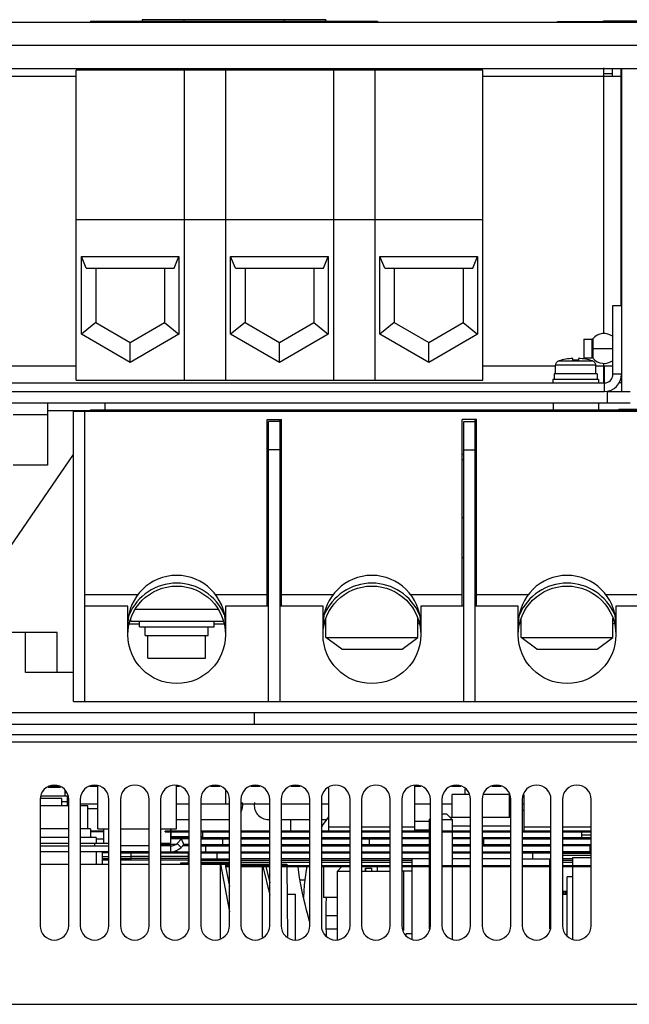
# Model space of a CAD drawing. Header units: millimetres. Extents: x 0 to 2100, y 0 to 1500.
# Tile 6 of 45: x 701 to 807, y 177 to 349. Entities that reach past the tile are written whole.
import ezdxf

# ---------------------------------------------------------------- set-up
doc = ezdxf.new("R2010")
doc.units = ezdxf.units.MM
doc.header["$LTSCALE"] = 115.5
doc.layers.get('0').update_dxf_attribs({"linetype": 'CONTINUOUS'})
for name, color, linetype in [('002_AXIS', 7, 'CONTINUOUS'), ('00_COMPONENTS', 7, 'CONTINUOUS'), ('06_SURFS', 7, 'CONTINUOUS')]:
    doc.layers.add(name, color=color, linetype=linetype)

msp = doc.modelspace()

# ---------------------------------------------------------------- linework, layer by layer
at = {"color": 7, "linetype": 'CONTINUOUS'}
for p, q in [((722.37, 348.56), (722.37, 348.29)), ((754.37, 348.56), (722.37, 348.56)), ((754.37, 348.56), (754.37, 348.29)), ((802.72, 348.26), (802.72, 348.36)), ((802.72, 348.36), (815.22, 348.36)), ((804.59, 348.26), (804.59, 348.36)), ((805.84, 348.26), (805.84, 348.36)), ((713.37, 348.29), (713.37, 348.06)), ((713.37, 348.29), (763.37, 348.29)), ((763.37, 348.29), (763.37, 348.06)), ((794.72, 348.06), (794.72, 348.26)), ((794.72, 348.26), (822.72, 348.26)), ((802.77, 338.66), (802.77, 340.16)), ((804.27, 338.66), (804.27, 340.06)), ((805.77, 298.76), (805.77, 340.06)), ((805.87, 340.06), (805.87, 283.76)), ((710.87, 285.76), (710.87, 339.76)), ((781.67, 339.76), (710.87, 339.76)), ((729.67, 339.76), (729.67, 285.76)), ((736.87, 339.76), (736.87, 285.76)), ((755.67, 339.76), (755.67, 285.76)), ((762.87, 339.76), (762.87, 285.76)), ((781.67, 285.76), (781.67, 339.76)), ((802.77, 339.16), (804.27, 339.16)), ((805.77, 338.66), (802.77, 338.66)), ((710.87, 313.76), (781.67, 313.76)), ((711.77, 293.74), (711.77, 307.26)), ((712.6, 305.26), (711.77, 307.26)), ((711.77, 307.26), (728.77, 307.26)), ((727.93, 305.26), (728.77, 307.26)), ((728.77, 307.26), (728.77, 293.74)), ((737.77, 293.74), (737.77, 307.26)), ((738.6, 305.26), (737.77, 307.26)), ((737.77, 307.26), (754.77, 307.26)), ((753.93, 305.26), (754.77, 307.26)), ((754.77, 307.26), (754.77, 293.74)), ((763.77, 293.74), (763.77, 307.26)), ((764.6, 305.26), (763.77, 307.26)), ((763.77, 307.26), (780.77, 307.26)), ((779.93, 305.26), (780.77, 307.26)), ((780.77, 307.26), (780.77, 293.74)), ((712.6, 305.26), (727.93, 305.26)), ((714.27, 305.26), (714.27, 295.76)), ((726.27, 305.26), (726.27, 295.76)), ((738.6, 305.26), (753.93, 305.26)), ((740.27, 305.26), (740.27, 295.76)), ((752.27, 305.26), (752.27, 295.76)), ((764.6, 305.26), (779.93, 305.26)), ((766.27, 305.26), (766.27, 295.76)), ((778.27, 305.26), (778.27, 295.76)), ((804.37, 286.76), (804.37, 298.76)), ((804.37, 298.76), (805.87, 298.76)), ((714.27, 295.76), (711.77, 293.74)), ((714.27, 295.76), (720.27, 292.3)), ((720.27, 292.3), (726.27, 295.76)), ((726.27, 295.76), (728.77, 293.74)), ((740.27, 295.76), (737.77, 293.74)), ((740.27, 295.76), (746.27, 292.3)), ((746.27, 292.3), (752.27, 295.76)), ((752.27, 295.76), (754.77, 293.74)), ((766.27, 295.76), (763.77, 293.74)), ((766.27, 295.76), (772.27, 292.3)), ((772.27, 292.3), (778.27, 295.76)), ((778.27, 295.76), (780.77, 293.74)), ((720.27, 288.83), (711.77, 293.74)), ((728.77, 293.74), (720.27, 288.83)), ((746.27, 288.83), (737.77, 293.74)), ((754.77, 293.74), (746.27, 288.83)), ((772.27, 288.83), (763.77, 293.74)), ((780.77, 293.74), (772.27, 288.83)), ((720.27, 288.83), (720.27, 292.3)), ((746.27, 288.83), (746.27, 292.3)), ((772.27, 288.83), (772.27, 292.3)), ((799.28, 292.87), (799.28, 289.64)), ((799.28, 292.87), (800.68, 292.87)), ((800.84, 292.95), (800.68, 292.87)), ((794.37, 286.86), (794.37, 288.36)), ((794.42, 288.36), (794.37, 288.36)), ((794.42, 288.43), (794.42, 288.36)), ((797.37, 289.23), (797.37, 289.53)), ((798.36, 289.53), (798.36, 289.23)), ((799.28, 289.64), (800.68, 289.64)), ((800.84, 289.57), (800.68, 289.64)), ((801.31, 288.43), (801.31, 288.36)), ((801.37, 288.36), (801.31, 288.36)), ((801.37, 286.86), (801.37, 288.36)), ((794.12, 286.86), (794.12, 285.86)), ((801.61, 286.86), (794.12, 286.86)), ((801.61, 286.86), (801.61, 285.86)), ((802.77, 285.26), (802.77, 288.26)), ((802.77, 288.26), (804.37, 288.26)), ((671.87, 285.26), (802.87, 285.26)), ((710.87, 285.76), (781.67, 285.76)), ((793.87, 285.86), (793.87, 285.26)), ((801.87, 285.86), (793.87, 285.86)), ((801.87, 285.86), (801.87, 285.26)), ((805.87, 285.26), (805.38, 285.26)), ((671.87, 283.76), (802.87, 283.76)), ((805.87, 283.76), (807.37, 283.76)), ((705.87, 280.46), (705.87, 270.9)), ((705.87, 280.46), (713.37, 280.46)), ((710.37, 229.76), (710.37, 280.46)), ((710.37, 280.36), (916.37, 280.36)), ((712.37, 229.76), (712.37, 280.46)), ((713.37, 280.56), (713.37, 280.36)), ((713.37, 280.56), (913.37, 280.56)), ((714.37, 280.56), (714.37, 280.36)), ((715.37, 280.36), (715.37, 280.56)), ((805.37, 280.56), (805.37, 280.66)), ((805.37, 280.66), (816.62, 280.66)), ((807.05, 280.56), (807.05, 280.66)), ((744.12, 246.36), (744.12, 278.86)), ((744.12, 278.86), (746.62, 278.86)), ((744.37, 229.76), (744.37, 278.51)), ((746.37, 278.51), (744.37, 278.51)), ((746.37, 229.76), (746.37, 278.86)), ((746.62, 246.36), (746.62, 278.86)), ((778.12, 246.36), (778.12, 278.86)), ((780.62, 278.86), (778.12, 278.86)), ((778.37, 229.76), (778.37, 278.51)), ((778.37, 278.51), (780.37, 278.51)), ((780.37, 229.76), (780.37, 278.86)), ((780.62, 246.36), (780.62, 278.86)), ((744.12, 272.86), (744.37, 272.86)), ((746.37, 273.58), (744.37, 273.58)), ((778.12, 272.86), (778.37, 272.86)), ((778.37, 273.58), (780.37, 273.58)), ((684.43, 234.86), (710.37, 272.76)), ((744.37, 271.86), (744.12, 271.86)), ((778.37, 271.86), (778.12, 271.86)), ((705.87, 270.9), (699.87, 270.9)), ((744.12, 261.76), (744.37, 261.76)), ((778.37, 261.76), (778.12, 261.76)), ((744.37, 254.76), (744.12, 254.76)), ((778.37, 254.76), (778.12, 254.76)), ((712.37, 248.36), (721.6, 248.36)), ((735.13, 248.36), (744.12, 248.36)), ((746.62, 248.36), (755.6, 248.36)), ((769.13, 248.36), (778.12, 248.36)), ((780.62, 248.36), (789.6, 248.36)), ((803.13, 248.36), (812.12, 248.36)), ((719.87, 246.36), (712.37, 246.36)), ((719.87, 241.36), (719.87, 246.36)), ((735.64, 245.76), (721.09, 245.76)), ((736.87, 246.36), (736.87, 241.36)), ((744.37, 246.36), (736.87, 246.36)), ((753.87, 246.36), (746.37, 246.36)), ((753.87, 241.36), (753.87, 246.36)), ((770.87, 246.36), (770.87, 241.36)), ((778.37, 246.36), (770.87, 246.36)), ((787.87, 246.36), (780.37, 246.36)), ((787.87, 241.36), (787.87, 246.36)), ((804.87, 246.36), (804.87, 241.36)), ((812.37, 246.36), (804.87, 246.36)), ((721.87, 242.76), (721.87, 243.76)), ((734.87, 242.76), (734.87, 243.76)), ((754.37, 240.87), (754.37, 244.2)), ((770.37, 240.87), (770.37, 244.2)), ((788.37, 240.87), (788.37, 244.2)), ((804.37, 240.87), (804.37, 244.2)), ((720.2, 243.26), (721.87, 243.26)), ((721.87, 242.76), (734.87, 242.76)), ((722.87, 241.26), (722.87, 242.76)), ((733.87, 241.26), (733.87, 242.76)), ((734.87, 243.26), (736.53, 243.26)), ((754.37, 243.26), (754.2, 243.26)), ((770.53, 243.26), (770.37, 243.26)), ((788.37, 243.26), (788.2, 243.26)), ((804.53, 243.26), (804.37, 243.26)), ((707.57, 241.76), (693.17, 241.76)), ((702.05, 234.76), (702.05, 241.76)), ((707.57, 234.76), (707.57, 241.76)), ((722.87, 241.26), (733.87, 241.26)), ((757.12, 238.87), (754.37, 240.87)), ((754.37, 240.87), (770.37, 240.87)), ((767.62, 238.87), (770.37, 240.87)), ((791.12, 238.87), (788.37, 240.87)), ((788.37, 240.87), (804.37, 240.87)), ((801.62, 238.87), (804.37, 240.87)), ((757.12, 238.87), (767.62, 238.87)), ((791.12, 238.87), (801.62, 238.87)), ((710.37, 234.76), (702.05, 234.76)), ((710.37, 229.76), (916.37, 229.76)), ((935.37, 227.76), (691.37, 227.76)), ((708.13, 214.76), (706, 214.76)), ((707.87, 214.91), (706.26, 214.91)), ((714.62, 214.91), (713.26, 214.91)), ((714.62, 207.56), (714.62, 215.05)), ((728.32, 207.56), (728.32, 215.12)), ((728.87, 214.91), (728.32, 214.91)), ((735.87, 214.91), (734.26, 214.91)), ((742.87, 214.91), (741.26, 214.91)), ((749.87, 214.91), (748.26, 214.91)), ((770.87, 214.91), (769.87, 214.91)), ((777.87, 214.91), (776.26, 214.91)), ((784.87, 214.91), (783.26, 214.91)), ((709.35, 213.26), (704.78, 213.26)), ((708.37, 211.56), (708.37, 212.8)), ((708.87, 214.33), (708.87, 213.26)), ((708.87, 213.82), (709.13, 213.85)), ((708.91, 213.88), (709.05, 213.91)), ((709.05, 213.91), (709.11, 213.91)), ((709.37, 211.56), (709.37, 213.21)), ((776.37, 209.52), (776.37, 213.52)), ((786.37, 209.52), (786.37, 213.52)), ((712.87, 207.56), (712.87, 211.56)), ((779.57, 209.52), (776.01, 209.52)), ((786.57, 209.52), (781.57, 209.52)), ((746.57, 209.16), (748.27, 209.16)), ((748.27, 207.16), (748.27, 209.16)), ((772.57, 208.8), (769.87, 208.8)), ((779.57, 208.02), (776.37, 208.02)), ((786.57, 208.02), (781.57, 208.02)), ((709.57, 207.56), (704.57, 207.56)), ((709.57, 206.06), (704.57, 206.06)), ((713.37, 207.56), (711.57, 207.56)), ((714.37, 206.06), (711.57, 206.06)), ((713.37, 207.56), (713.37, 206.06)), ((715.62, 207.16), (713.37, 207.16)), ((715.62, 207.02), (713.37, 207.02)), ((714.37, 206.06), (714.37, 205.06)), ((714.62, 207.56), (716.57, 207.56)), ((715.62, 207.56), (715.62, 205.06)), ((718.57, 207.56), (723.57, 207.56)), ((725.57, 207.56), (728.32, 207.56)), ((726.37, 207.02), (726.37, 207.16)), ((730.57, 207.16), (726.37, 207.16)), ((726.37, 207.02), (730.57, 207.02)), ((727.32, 207.56), (727.32, 207.16)), ((727.32, 207.02), (727.32, 205.06)), ((727.32, 206.02), (730.57, 206.02)), ((727.37, 207.56), (727.37, 207.16)), ((727.37, 207.02), (727.37, 206.02)), ((730.57, 206.16), (727.37, 206.16)), ((737.57, 207.16), (732.57, 207.16)), ((732.57, 207.02), (737.57, 207.02)), ((732.87, 206.16), (732.57, 206.16)), ((732.57, 206.02), (737.57, 206.02)), ((732.87, 207.02), (732.87, 206.02)), ((744.57, 207.16), (739.57, 207.16)), ((739.57, 207.02), (744.57, 207.02)), ((739.57, 206.02), (744.57, 206.02)), ((751.57, 207.16), (746.57, 207.16)), ((746.57, 207.02), (751.57, 207.02)), ((746.57, 206.02), (751.57, 206.02)), ((758.57, 207.16), (753.57, 207.16)), ((753.57, 207.02), (758.57, 207.02)), ((753.57, 206.02), (758.57, 206.02)), ((765.57, 207.16), (760.57, 207.16)), ((760.57, 207.02), (765.57, 207.02)), ((760.57, 206.02), (765.57, 206.02)), ((772.57, 207.16), (767.57, 207.16)), ((767.57, 207.02), (772.57, 207.02)), ((767.57, 206.02), (772.37, 206.02)), ((772.57, 207.3), (769.87, 207.3)), ((779.57, 207.16), (774.57, 207.16)), ((774.57, 207.02), (779.57, 207.02)), ((776.37, 206.02), (779.57, 206.02)), ((786.57, 207.16), (781.57, 207.16)), ((781.57, 207.02), (786.57, 207.02)), ((781.57, 206.02), (786.57, 206.02)), ((793.57, 207.16), (788.57, 207.16)), ((788.57, 207.02), (793.57, 207.02)), ((788.57, 206.02), (793.57, 206.02)), ((800.57, 207.16), (795.57, 207.16)), ((795.57, 207.02), (800.57, 207.02)), ((795.57, 206.02), (800.57, 206.02)), ((798.87, 207.02), (798.87, 206.02)), ((704.62, 205.06), (709.57, 205.06)), ((704.62, 204.56), (709.57, 204.56)), ((711.57, 205.06), (716.57, 205.06)), ((711.57, 204.56), (716.57, 204.56)), ((714.12, 204.56), (714.12, 205.06)), ((714.37, 205.79), (715.62, 205.79)), ((723.57, 204.56), (718.57, 204.56)), ((725.57, 205.06), (727.32, 205.06)), ((728.15, 204.79), (725.57, 204.79)), ((727.37, 204.56), (725.57, 204.56)), ((730.57, 205.79), (727.32, 205.79)), ((728.43, 205), (729.22, 205.79)), ((729.13, 204.29), (729.63, 204.79)), ((730.57, 204.56), (729.47, 204.56)), ((730.57, 204.79), (729.63, 204.79)), ((732.57, 205.79), (737.57, 205.79)), ((732.57, 204.79), (737.57, 204.79)), ((732.57, 204.56), (737.57, 204.56)), ((739.57, 205.79), (744.57, 205.79)), ((739.57, 204.79), (744.57, 204.79)), ((739.57, 204.56), (744.57, 204.56)), ((746.57, 205.79), (751.57, 205.79)), ((746.57, 204.79), (751.57, 204.79)), ((746.57, 204.56), (751.57, 204.56)), ((753.57, 205.79), (758.57, 205.79)), ((753.57, 204.79), (758.57, 204.79)), ((753.57, 204.56), (758.57, 204.56)), ((760.57, 205.79), (765.57, 205.79)), ((760.57, 204.79), (765.57, 204.79)), ((760.57, 204.56), (765.57, 204.56)), ((772.57, 205.79), (767.57, 205.79)), ((767.57, 204.79), (772.57, 204.79)), ((767.57, 204.56), (772.37, 204.56)), ((779.57, 205.79), (776.37, 205.79)), ((776.37, 204.79), (779.57, 204.79)), ((776.37, 204.56), (779.57, 204.56)), ((786.57, 205.79), (781.57, 205.79)), ((781.57, 204.79), (786.57, 204.79)), ((781.57, 204.56), (786.57, 204.56)), ((781.87, 204.79), (781.87, 205.79)), ((788.57, 205.79), (793.57, 205.79)), ((788.57, 204.79), (793.57, 204.79)), ((788.57, 204.56), (793.57, 204.56)), ((795.57, 205.79), (800.57, 205.79)), ((795.57, 204.79), (800.57, 204.79)), ((800.57, 204.56), (795.57, 204.56)), ((705.35, 203.56), (704.57, 203.56)), ((716.57, 203.56), (711.57, 203.56)), ((714.37, 203.56), (714.37, 201.36)), ((716.57, 203.33), (715.37, 203.33)), ((716.57, 202.66), (715.37, 202.66)), ((723.57, 203.56), (718.57, 203.56)), ((718.57, 203.33), (723.57, 203.33)), ((720.37, 202.66), (718.57, 202.66)), ((720.37, 203.26), (720.37, 202.1)), ((725.57, 203.56), (730.57, 203.56)), ((725.57, 203.33), (730.57, 203.33)), ((728.37, 203.79), (728.37, 203.56)), ((730.37, 203.33), (730.37, 202.33)), ((732.57, 203.56), (737.57, 203.56)), ((732.57, 203.33), (737.57, 203.33)), ((739.57, 203.56), (744.57, 203.56)), ((739.57, 203.33), (744.57, 203.33)), ((746.57, 203.56), (751.57, 203.56)), ((746.57, 203.33), (751.57, 203.33)), ((753.57, 203.56), (758.57, 203.56)), ((753.57, 203.33), (758.57, 203.33)), ((760.57, 203.56), (765.57, 203.56)), ((760.57, 203.33), (765.57, 203.33)), ((767.57, 203.56), (772.37, 203.56)), ((767.57, 203.33), (772.37, 203.33)), ((776.37, 203.56), (779.57, 203.56)), ((776.37, 203.33), (779.57, 203.33)), ((781.57, 203.56), (786.57, 203.56)), ((781.57, 203.33), (786.57, 203.33)), ((783.37, 203.33), (783.37, 203.56)), ((793.57, 203.56), (788.57, 203.56)), ((788.57, 203.33), (793.57, 203.33)), ((800.57, 203.56), (795.57, 203.56)), ((795.57, 203.33), (800.57, 203.33)), ((704.57, 201.36), (709.57, 201.36)), ((711.57, 201.36), (716.57, 201.36)), ((716.57, 202.33), (715.37, 202.33)), ((716.57, 202.1), (715.37, 202.1)), ((720.37, 202.33), (718.57, 202.33)), ((723.57, 202.1), (718.57, 202.1)), ((718.57, 201.36), (723.57, 201.36)), ((730.37, 202.1), (725.57, 202.1)), ((725.57, 201.36), (730.57, 201.36)), ((729.12, 201.36), (729.12, 201.61)), ((729.12, 201.61), (730.57, 201.61)), ((730.37, 202.33), (730.57, 202.33)), ((730.37, 202.04), (730.37, 201.61)), ((732.57, 202.33), (737.57, 202.33)), ((732.57, 201.36), (737.57, 201.36)), ((732.62, 201.36), (732.62, 201.61)), ((732.62, 201.61), (737.57, 201.61)), ((734.12, 201.36), (734.11, 201.61)), ((736.02, 200.95), (736.02, 201.36)), ((736.02, 201.36), (737.57, 193.08)), ((736.02, 188.5), (736.02, 200.95)), ((736.8, 201.36), (736.85, 201.1)), ((737.57, 201.1), (736.8, 201.1)), ((736.8, 200.95), (737.57, 200.95)), ((736.88, 200.95), (737.57, 197.51)), ((744.57, 202.33), (739.57, 202.33)), ((739.57, 201.36), (744.57, 201.36)), ((744.57, 201.1), (739.57, 201.1)), ((739.57, 200.95), (744.57, 200.95)), ((743.29, 201.1), (743.29, 201.36)), ((743.29, 201.36), (743.35, 201.1)), ((743.3, 198.06), (743.29, 200.95)), ((743.38, 200.95), (744.57, 195.96)), ((743.78, 201.36), (743.84, 201.1)), ((743.88, 200.95), (744.57, 198.14)), ((751.57, 202.33), (746.57, 202.33)), ((746.57, 201.36), (747.55, 201.36)), ((751.57, 201.1), (746.57, 201.1)), ((746.57, 200.95), (751.57, 200.95)), ((758.57, 202.33), (753.57, 202.33)), ((758.57, 201.1), (753.57, 201.1)), ((753.57, 200.95), (758.57, 200.95)), ((757.16, 200.95), (756.37, 200.16)), ((765.57, 202.33), (760.57, 202.33)), ((765.57, 201.1), (760.57, 201.1)), ((760.57, 200.95), (765.57, 200.95)), ((763.27, 200.95), (763.27, 200.16)), ((772.37, 202.33), (767.57, 202.33)), ((772.57, 201.1), (767.57, 201.1)), ((767.57, 200.95), (772.57, 200.95)), ((779.57, 201.1), (774.57, 201.1)), ((774.57, 200.95), (779.57, 200.95)), ((779.57, 202.33), (776.37, 202.33)), ((786.57, 202.33), (781.57, 202.33)), ((786.57, 201.1), (781.57, 201.1)), ((781.57, 200.95), (786.57, 200.95)), ((788.57, 202.33), (793.57, 202.33)), ((793.57, 201.1), (788.57, 201.1)), ((788.57, 200.95), (793.57, 200.95)), ((797.37, 202.33), (795.57, 202.33)), ((800.57, 201.1), (795.57, 201.1)), ((795.57, 200.95), (800.57, 200.95)), ((756.37, 188.2), (756.37, 200.16)), ((756.37, 200.16), (758.57, 200.16)), ((760.57, 200.16), (765.57, 200.16)), ((761.24, 200.16), (761.24, 200.66)), ((761.24, 200.66), (762.37, 200.66)), ((761.3, 200.16), (761.3, 200.66)), ((762.37, 200.16), (762.37, 200.66)), ((769.37, 200.16), (767.57, 200.16)), ((796.37, 188.93), (796.37, 199.16)), ((797.37, 199.16), (796.37, 199.16)), ((743.34, 188.68), (743.3, 198.06)), ((747.6, 196.16), (749.07, 196.16)), ((749.07, 188.2), (749.07, 196.16)), ((793.37, 196.66), (793.57, 196.66)), ((795.57, 196.66), (796.37, 196.66)), ((795.57, 196.16), (796.37, 196.16)), ((795.84, 196.16), (795.84, 196.66)), ((796.16, 196.16), (796.16, 196.66)), ((768.37, 188.93), (768.37, 189.26))]:
    msp.add_line(p, q, dxfattribs=at)
at = {"color": 9, "linetype": 'CONTINUOUS'}
for p, q in [((729.62, 348.56), (729.62, 348.29)), ((747.12, 348.56), (747.12, 348.29)), ((714.37, 348.29), (714.37, 348.06)), ((762.37, 348.29), (762.37, 348.06)), ((973.37, 344.06), (653.37, 344.06)), ((710.87, 338.66), (674.97, 338.66)), ((802.77, 338.66), (781.67, 338.66)), ((802.77, 293.8), (802.77, 338.66)), ((800.68, 292.87), (800.68, 289.64)), ((800.84, 292.95), (800.84, 289.57)), ((800.68, 291.26), (804.37, 291.26)), ((794.42, 288.43), (801.31, 288.43)), ((794.92, 289.1), (800.82, 289.1)), ((802.77, 288.26), (802.77, 288.72)), ((695.37, 288.26), (710.87, 288.26)), ((781.67, 288.26), (794.37, 288.26)), ((801.37, 288.26), (802.77, 288.26)), ((802.87, 283.76), (802.87, 288.26)), ((805.87, 286.76), (804.37, 286.76)), ((707.84, 214.92), (706.29, 214.92)), ((714.62, 214.92), (713.29, 214.92)), ((728.84, 214.92), (728.32, 214.92)), ((735.84, 214.92), (734.29, 214.92)), ((742.84, 214.92), (741.29, 214.92)), ((749.84, 214.92), (748.29, 214.92)), ((770.84, 214.92), (769.87, 214.92)), ((777.84, 214.92), (776.29, 214.92)), ((784.84, 214.92), (783.29, 214.92)), ((758.57, 207.82), (754.87, 207.82)), ((765.57, 207.82), (760.57, 207.82)), ((769.87, 207.82), (767.57, 207.82)), ((793.57, 207.82), (788.87, 207.82)), ((800.57, 207.82), (795.57, 207.82)), ((800.57, 206.43), (798.87, 206.43)), ((704.62, 204.56), (704.62, 205.06)), ((726.37, 204.79), (726.37, 205.06)), ((727.37, 203.56), (727.37, 204.56)), ((729.13, 204.29), (728.43, 205)), ((729.63, 204.79), (729.22, 205.79)), ((733.37, 204.56), (733.37, 203.56)), ((736.37, 205.79), (736.37, 204.79)), ((761.87, 205.79), (761.87, 204.79)), ((800.37, 203.33), (800.37, 204.56)), ((723.57, 202.74), (720.37, 202.74)), ((730.37, 202.74), (725.57, 202.74)), ((735.37, 203.33), (735.37, 202.33)), ((790.37, 203.33), (790.37, 202.33)), ((800.57, 203.27), (795.57, 203.27)), ((800.57, 202.92), (795.57, 202.92)), ((723.57, 202.39), (720.37, 202.39)), ((730.37, 202.39), (725.57, 202.39)), ((730.57, 202.04), (730.37, 202.04)), ((730.57, 201.69), (730.37, 201.69)), ((737.57, 202.04), (732.57, 202.04)), ((737.57, 201.69), (732.57, 201.69)), ((744.57, 202.04), (739.57, 202.04)), ((744.57, 201.69), (739.57, 201.69)), ((751.57, 202.04), (746.57, 202.04)), ((751.57, 201.69), (746.57, 201.69)), ((758.57, 202.04), (753.57, 202.04)), ((758.57, 201.69), (753.57, 201.69)), ((765.57, 202.04), (760.57, 202.04)), ((765.57, 201.69), (760.57, 201.69)), ((769.37, 202.04), (767.57, 202.04)), ((769.37, 201.69), (767.57, 201.69)), ((793.57, 202.04), (793.37, 202.04)), ((793.57, 201.69), (793.37, 201.69)), ((797.37, 202.04), (795.57, 202.04)), ((797.37, 201.69), (795.57, 201.69)), ((767.87, 200.16), (767.87, 189.84))]:
    msp.add_line(p, q, dxfattribs=at)
at = {"color": 3, "linetype": 'CONTINUOUS'}
for p, q in [((973.37, 348.06), (653.37, 348.06)), ((656.37, 340.06), (970.37, 340.06)), ((754.87, 207.16), (754.87, 214.68)), ((769.87, 207.16), (769.87, 215.12)), ((788.87, 207.16), (788.87, 213.48)), ((728.32, 209.16), (730.57, 209.16)), ((732.57, 209.16), (737.37, 209.16)), ((744.37, 209.16), (744.57, 209.16)), ((748.27, 209.16), (751.57, 209.16)), ((753.57, 209.16), (754.49, 209.16))]:
    msp.add_line(p, q, dxfattribs=at)
at = {"color": 6, "linetype": 'CONTINUOUS'}
for p, q in [((709.37, 212.26), (708.37, 212.26)), ((786.37, 209.6), (786.57, 209.63))]:
    msp.add_line(p, q, dxfattribs=at)
at = {"color": 7, "linetype": 'CONTINUOUS'}
for centre in [(728.37, 241.36), (762.37, 241.36), (796.37, 241.36)]:
    msp.add_circle(centre, 8.5, dxfattribs=at)
for centre, radius, start, end in [((802.82, 291.26), 2.6, 52.9386, 139.4547), ((797.87, 279.56), 9.98, 92.8424, 107.1916), ((797.87, 279.56), 9.68, 87.0696, 92.9304), ((797.87, 279.56), 9.98, 72.8084, 87.1576), ((802.82, 291.26), 2.6, 220.5453, 306.9613), ((802.87, 286.76), 3, 270, 360), ((802.87, 286.76), 1.5, 270, 360), ((728.37, 243.21), 8.5, 0.9953, 179.0047), ((762.37, 243.21), 8.5, 0.9953, 179.0047), ((796.37, 243.21), 8.5, 0.9953, 179.0047), ((728.37, 241.36), 9, 22.7828, 157.1862), ((762.37, 241.36), 9, 22.7828, 157.1862), ((796.37, 241.36), 9, 22.7828, 157.1862), ((707.73, 217.25), 3.58, 288.6069, 289.3445), ((711.25, 213.91), 2.2, 176.7155, 179.9983), ((727.37, 206.06), 1.5, 270, 315), ((727.37, 206.06), 2.5, 270, 315)]:
    msp.add_arc(centre, radius, start, end, dxfattribs=at)
at = {"color": 3, "linetype": 'CONTINUOUS'}
for centre, start, end in [((737.37, 211.66), 330.9514, 10.3588), ((744.37, 211.66), 169.6412, 270), ((737.37, 211.66), 270, 274.6024)]:
    msp.add_arc(centre, 2.5, start, end, dxfattribs=at)
at = {"color": 9, "linetype": 'CONTINUOUS'}
for centre, radius, start, end in [((771, 251.21), 44.07, 290.4219, 290.6912), ((791.47, 200.6), 10.5, 104.3898, 106.121)]:
    msp.add_arc(centre, radius, start, end, dxfattribs=at)
at = {"color": 7, "linetype": 'CONTINUOUS'}
for points in [[(794.42, 288.43), (794.42, 288.53), (794.44, 288.62), (794.48, 288.71)], [(794.48, 288.71), (794.52, 288.8), (794.58, 288.88), (794.65, 288.95)], [(794.65, 288.95), (794.73, 289.02), (794.82, 289.07), (794.92, 289.1)], [(800.82, 289.1), (800.91, 289.07), (801, 289.02), (801.08, 288.95)], [(801.08, 288.95), (801.15, 288.88), (801.21, 288.8), (801.25, 288.71)], [(801.25, 288.71), (801.29, 288.62), (801.31, 288.53), (801.31, 288.43)]]:
    msp.add_open_spline(points, degree=3, dxfattribs=at)
at = {"layer": '002_AXIS', "color": 7, "linetype": 'CONTINUOUS'}
for p, q in [((723.37, 237.26), (723.37, 241.26)), ((733.37, 237.26), (733.37, 241.26)), ((723.37, 237.26), (733.37, 237.26)), ((708.37, 212.8), (704.62, 212.8)), ((709.46, 211.91), (709.46, 212.96)), ((736.94, 211.91), (736.94, 214.29)), ((779.25, 213.52), (776.37, 213.52)), ((778.63, 213.52), (778.63, 214.47)), ((786.25, 213.52), (781.88, 213.52)), ((709.57, 211.56), (704.57, 211.56)), ((712.87, 211.56), (711.57, 211.56)), ((709.57, 203.56), (705.35, 203.56)), ((715.37, 203.56), (715.37, 201.36)), ((797.37, 201.1), (797.37, 202.56)), ((797.37, 202.56), (800.57, 202.56)), ((747.55, 201.36), (747.56, 201.1)), ((747.56, 200.95), (747.66, 188.76)), ((769.37, 201.1), (769.37, 202.33)), ((769.37, 188.35), (769.37, 200.95)), ((793.37, 201.1), (793.37, 202.33)), ((793.37, 190.11), (793.37, 200.95)), ((797.37, 188.35), (797.37, 200.95)), ((769.37, 189.26), (768.37, 189.26))]:
    msp.add_line(p, q, dxfattribs=at)
at = {"layer": '002_AXIS', "color": 3, "linetype": 'CONTINUOUS'}
for p, q in [((709.46, 211.91), (709.57, 211.91)), ((711.57, 211.91), (714.62, 211.91)), ((728.32, 211.91), (730.57, 211.91)), ((732.57, 211.91), (737.57, 211.91)), ((739.57, 211.91), (744.57, 211.91)), ((746.57, 211.91), (751.57, 211.91)), ((753.57, 211.91), (754.87, 211.91)), ((769.87, 211.91), (772.57, 211.91)), ((774.57, 211.91), (776.37, 211.91)), ((786.37, 211.91), (786.57, 211.91)), ((788.57, 211.91), (788.87, 211.91))]:
    msp.add_line(p, q, dxfattribs=at)
at = {"layer": '002_AXIS', "color": 9, "linetype": 'CONTINUOUS'}
msp.add_line((714.62, 211.03), (712.87, 211.03), dxfattribs=at)
at = {"layer": '00_COMPONENTS', "color": 7, "linetype": 'CONTINUOUS'}
for p, q in [((803.37, 283.76), (803.37, 281.76)), ((664.37, 281.76), (807.37, 281.76)), ((705.87, 281.76), (705.87, 280.46)), ((715.87, 281.76), (715.87, 280.56)), ((793.92, 281.76), (793.92, 280.56)), ((801.82, 281.76), (801.82, 280.56)), ((741.87, 227.76), (664.37, 227.76)), ((741.87, 227.76), (741.87, 225.76)), ((772.37, 209.16), (772.57, 209.36)), ((774.57, 210.16), (775.37, 210.16)), ((776.37, 209.16), (775.37, 210.16)), ((772.37, 209.16), (772.37, 207.16)), ((772.37, 209.16), (772.57, 209.16)), ((774.57, 209.16), (776.37, 209.16)), ((776.37, 209.16), (776.37, 207.16)), ((730.57, 206.12), (727.37, 206.12)), ((732.87, 206.12), (732.57, 206.12)), ((772.37, 207.02), (772.37, 201.1)), ((776.37, 207.02), (776.37, 201.1)), ((753.92, 200.95), (753.92, 195.59)), ((772.37, 200.95), (772.37, 190.11)), ((776.37, 200.95), (776.37, 188.35)), ((749.85, 198.66), (750.69, 198.66)), ((756.37, 195.59), (753.92, 195.59)), ((754.39, 192.46), (756.37, 192.46)), ((756.37, 190.06), (754.42, 190.06))]:
    msp.add_line(p, q, dxfattribs=at)
at = {"layer": '00_COMPONENTS', "color": 3, "linetype": 'CONTINUOUS'}
for p, q in [((803.37, 283.76), (805.87, 283.76)), ((720.37, 243.76), (736.44, 243.76)), ((664.37, 225.76), (962.37, 225.76)), ((704.57, 212.66), (704.57, 190.66)), ((709.57, 190.66), (709.57, 212.66)), ((711.57, 212.66), (711.57, 190.66)), ((716.57, 190.66), (716.57, 212.66)), ((718.57, 212.66), (718.57, 190.66)), ((723.57, 190.66), (723.57, 212.66)), ((725.57, 212.66), (725.57, 190.66)), ((730.57, 190.66), (730.57, 212.66)), ((732.57, 212.66), (732.57, 190.66)), ((737.57, 190.66), (737.57, 212.66)), ((739.57, 212.66), (739.57, 190.66)), ((744.57, 190.66), (744.57, 212.66)), ((746.57, 212.66), (746.57, 190.66)), ((751.57, 190.66), (751.57, 212.66)), ((753.57, 212.66), (753.57, 190.66)), ((758.57, 190.66), (758.57, 212.66)), ((760.57, 212.66), (760.57, 190.66)), ((765.57, 190.66), (765.57, 212.66)), ((767.57, 212.66), (767.57, 190.66)), ((772.57, 190.66), (772.57, 212.66)), ((774.57, 212.66), (774.57, 190.66)), ((779.57, 190.66), (779.57, 212.66)), ((781.57, 212.66), (781.57, 190.66)), ((786.57, 190.66), (786.57, 212.66)), ((788.57, 212.66), (788.57, 190.66)), ((793.57, 190.66), (793.57, 212.66)), ((795.57, 212.66), (795.57, 190.66)), ((800.57, 190.66), (800.57, 212.66))]:
    msp.add_line(p, q, dxfattribs=at)
at = {"layer": '00_COMPONENTS', "color": 9, "linetype": 'CONTINUOUS'}
for p, q in [((699.87, 279.76), (705.87, 279.76)), ((720.37, 243.76), (720.37, 244.2)), ((690.37, 223.96), (936.37, 223.96)), ((936.37, 222.66), (690.37, 222.66)), ((655.87, 176.96), (970.87, 176.96))]:
    msp.add_line(p, q, dxfattribs=at)
at = {"layer": '00_COMPONENTS', "color": 3, "linetype": 'CONTINUOUS'}
for centre, radius, start, end in [((720.37, 241.76), 2, 90, 92.1464), ((707.07, 212.66), 2.5, 0, 180), ((714.07, 212.66), 2.5, 0, 180), ((721.07, 212.66), 2.5, 0, 180), ((728.07, 212.66), 2.5, 0, 180), ((735.07, 212.66), 2.5, 0, 180), ((742.07, 212.66), 2.5, 0, 180), ((749.07, 212.66), 2.5, 0, 180), ((756.07, 212.66), 2.5, 0, 180), ((763.07, 212.66), 2.5, 0, 180), ((770.07, 212.66), 2.5, 0, 180), ((777.07, 212.66), 2.5, 0, 180), ((784.07, 212.66), 2.5, 0, 180), ((791.07, 212.66), 2.5, 0, 180), ((798.07, 212.66), 2.5, 0, 180), ((707.07, 190.66), 2.5, 180, 360), ((714.07, 190.66), 2.5, 180, 360), ((721.07, 190.66), 2.5, 180, 360), ((728.07, 190.66), 2.5, 180, 360), ((735.07, 190.66), 2.5, 180, 360), ((742.07, 190.66), 2.5, 180, 360), ((749.07, 190.66), 2.5, 180, 360), ((756.07, 190.66), 2.5, 180, 360), ((763.07, 190.66), 2.5, 180, 360), ((770.07, 190.66), 2.5, 180, 360), ((777.07, 190.66), 2.5, 180, 360), ((784.07, 190.66), 2.5, 180, 360), ((791.07, 190.66), 2.5, 180, 360), ((798.07, 190.66), 2.5, 180, 360)]:
    msp.add_arc(centre, radius, start, end, dxfattribs=at)
at = {"layer": '06_SURFS', "color": 7, "linetype": 'CONTINUOUS'}
for points in [[(754.87, 209.65), (754.84, 209.63), (753.87, 208.34), (753.57, 207.86)], [(751.57, 191.27), (751.52, 191.42), (751.25, 192.37), (750.99, 193.37), (750.73, 194.41), (750.48, 195.5), (750.23, 196.64), (750, 197.82), (749.78, 199.07), (749.59, 200.37), (749.52, 200.95)], [(751.03, 200.95), (750.91, 200.31), (750.73, 199.04), (750.6, 197.8), (750.51, 196.6), (750.45, 195.6)], [(754.45, 188.88), (754.45, 189.06), (754.41, 190.7), (754.39, 192.44), (754.41, 194.28), (754.46, 195.59)]]:
    msp.add_lwpolyline(points, dxfattribs=at)

doc.saveas('drawing.dxf')
